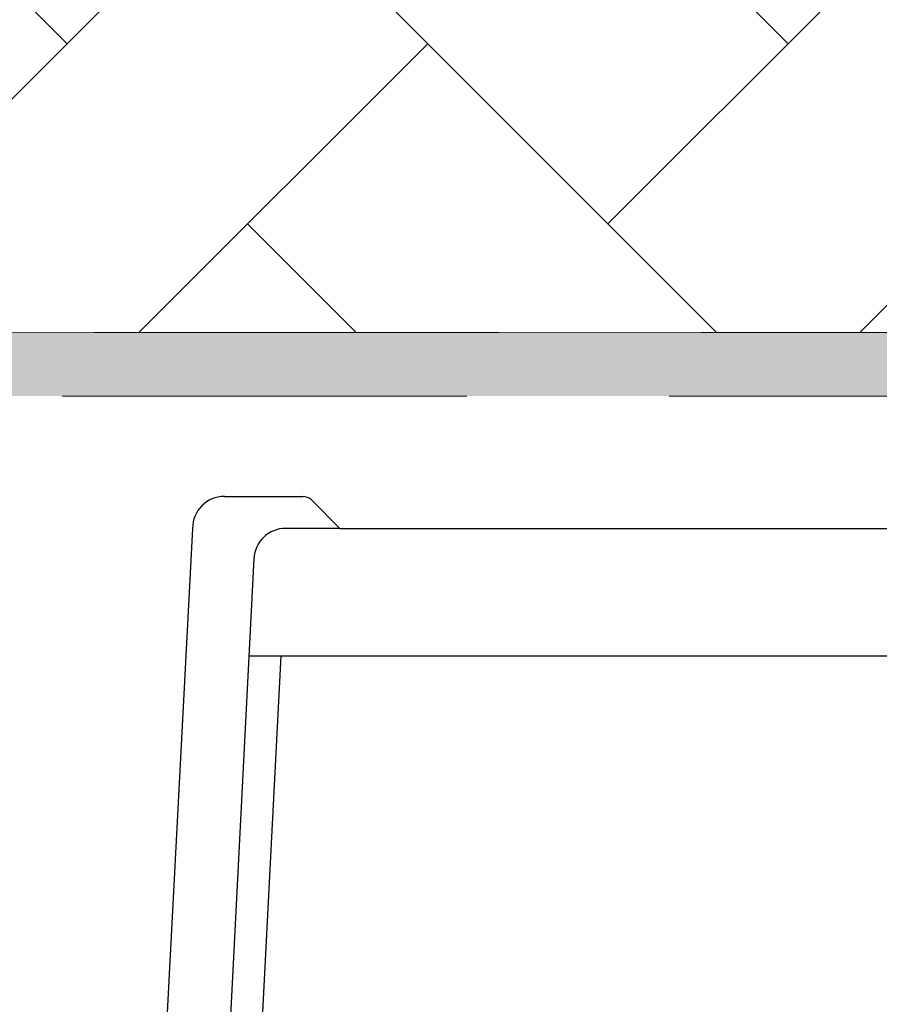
# Model space of a CAD drawing. Header units: millimetres. Extents: x 747415 to 1601423, y -236173 to 551995.
# Tile 24 of 256: x 931327 to 932676, y 7826 to 9372. Entities that reach past the tile are written whole.
import ezdxf

# ---------------------------------------------------------------- set-up
doc = ezdxf.new("R2010")
doc.units = ezdxf.units.MM
doc.header["$LTSCALE"] = 100
doc.header["$MEASUREMENT"] = 0
doc.linetypes.add('DASHED2', pattern=[9.525, 6.35, -3.175])
doc.layers.get('0').update_dxf_attribs({"linetype": 'CONTINUOUS', "lineweight": 0})
for name, color, linetype, lineweight in [('T--A9041_VERHARDING_Wegen', 21, 'CONTINUOUS', 0), ('T--L9042_BEPLANTING', 90, 'CONTINUOUS', 0), ('T--L9067_BEHEERVOORZIENING_Belijning', 7, 'DASHED2', 0)]:
    doc.layers.add(name, color=color, linetype=linetype, lineweight=lineweight)
doc.layers.add('T--A9072_BELIJNING', color=7, linetype='CONTINUOUS', lineweight=0, true_color=0xffffff)
doc.layers.add('T--L9041_VERHARDING_Wegen', color=7, linetype='CONTINUOUS')
doc.layers.add('T--L9082_INRICHTING_SPECIFIEK_Auto', color=8, linetype='CONTINUOUS')

# ---------------------------------------------------------------- blocks, each defined once
blk = doc.blocks.new('auto92')
for points in [[(-4850, 1000), (-4727.1, 1000)], [(-4713, 994.1), (-4668.8, 950), (-4753.8, 950)], [(-4900, 950), (-4950, 0), (-4900, -950)], [(-4668.8, 950), (-3020.2, 950)], [(-4803.7, 902.6), (-4850, 0), (-4800.2, -902.7)], [(-4811.5, 750), (-3550, 750), (-3510, 783.6)], [(-4761.4, 750), (-4800.1, -2.6)]]:
    blk.add_lwpolyline(points)
for centre, radius, start, end in [((-4850, 950), 50, 90, 180), ((-4727.1, 980), 20, 45, 90), ((-4753.8, 900), 50, 90, 177.0625)]:
    blk.add_arc(centre, radius, start, end)
blk = doc.blocks.new('9041_parkeerplaats_6000x2500_belijning')
at = {"layer": 'T--A9072_BELIJNING', "linetype": 'Continuous'}
h = blk.add_hatch(color=256, dxfattribs=at)
h.paths.add_polyline_path([(1150, -2950), (1150, 2950), (-1150, 2950), (-1150, -2950)], flags=16)
h.paths.add_polyline_path([(1250, -3000), (1250, 3000), (-1250, 3000), (-1250, -3000)])
at = {"layer": 'T--L9067_BEHEERVOORZIENING_Belijning'}
for points in [[(1250, -3000), (1250, 3000), (-1250, 3000), (-1250, -3000)], [(1150, -2950), (1150, 2950), (-1150, 2950), (-1150, -2950)]]:
    blk.add_lwpolyline(points, close=True, dxfattribs=at)
blk = doc.blocks.new('*U306')
at = {"layer": 'T--L9067_BEHEERVOORZIENING_Belijning', "linetype": 'Continuous', "rotation": 270}
blk.add_blockref('9041_parkeerplaats_6000x2500_belijning', (0, 0, -0.5), dxfattribs=at)
blk = doc.blocks.new('*U307')
at = {"layer": 'T--L9067_BEHEERVOORZIENING_Belijning', "color": 0, "linetype": 'ByBlock', "lineweight": -2, "transparency": 16777216}
blk.add_blockref('*U306', (12000, 0), dxfattribs=at)

msp = doc.modelspace()

# ---------------------------------------------------------------- hatches: boundary and pattern name
at = {"layer": 'T--A9041_VERHARDING_Wegen', "linetype": 'Continuous'}
h = msp.add_hatch(dxfattribs=at)
h.set_pattern_fill('AR-HBONE', color=256, scale=100, style=0)
h.paths.add_polyline_path([(948841.05, 8881.008), (948841.05, 12620.844), (916464.788, 12620.844), (915755.379, 8881.008)])
at = {"layer": 'T--L9042_BEPLANTING', "linetype": 'Continuous'}
h = msp.add_hatch(dxfattribs=at)
h.set_pattern_fill('GRASS', color=256, scale=1500)
h.paths.add_polyline_path([(920694.889, 43104.951), (919423.058, 43389.519), (919663.241, 44462.977), (920834.286, 44200.96), (920854.106, 44289.542), (911553.104, 53727.654), (907101.671, 58246.391), (906991.232, 58348.85, -1.02315222), (906776.086, 58557.812), (898746.213, 66722.213), (897908, 66189.5), (894729.901, 63976.966), (893482.951, 63356.733), (892236, 62736.5), (889636.259, 61298.747), (888428.879, 60798.373), (885691, 59567.5), (882511.819, 58193.213), (881169.461, 57090.189), (878449.993, 54926.973), (875696.457, 52807.135), (872909.545, 50731.213), (871727.289, 49870.83), (870089.955, 48699.731), (867238.399, 46713.204), (864355.591, 44772.135), (861442.256, 42877.016), (858499.128, 41028.326), (855526.946, 39226.534), (852526.456, 37472.096), (849498.415, 35765.457), (846443.582, 34107.05), (843362.726, 32497.295), (840256.623, 30936.601), (839530.122, 30585.893), (840912.01, 27502.757), (840976.783, 27531.267), (844195.577, 20218.302), (844027.811, 20144.459), (846245.82, 13423.487), (846596.639, 13577.9), (846659.606, 13387.099), (845157.962, 12726.152), (846474.404, 9735.191), (846670.754, 9289.082), (850502.865, 582.514), (854447.832, -7566.502), (857401.96, -14113.687), (857801.96, -15037.267), (858684.862, -16305.094), (859061.462, -16649.146), (859470.142, -16941.517), (859917.5, -17174.693), (860389.423, -17349.59), (860879.312, -17473.72), (861378.739, -17526.373), (861888.62, -17521.661), (862379.813, -17447.301), (866958.533, -16810.337), (873676.476, -16162.232), (880268.847, -15763.188), (887268.263, -15521.99), (894239.26, -15388.923), (901232.603, -15381.953), (932291.459, -15402.049), (933890.747, -15369.225), (935486.375, -15279.952), (937084.943, -15126.714), (938664.823, -14903.829), (940241.044, -14624.494), (942226.528, -14318.627), (944224.099, -14089.92), (946226.246, -13931.776), (948232.967, -13844.195), (948414.6, -13804.076), (948563.433, -13695.224), (948667.184, -13546.78), (948955.369, -12854.935), (949171.162, -12139.44), (949227.086, -11909.065), (949370.486, -11169.919), (949449.008, -10413.722), (949456.967, -9662.099), (949408.476, -8914.136), (948111.05, 3901.008), (947631.05, 3901.008), (947631.05, 3966.008), (944521.05, 3966.008), (944521.05, 3901.008), (944041.05, 3901.008), (944041.05, 3966.008), (941171.05, 3966.008), (941171.05, 3901.008), (940691.05, 3901.008), (940691.05, 3966.008), (937581.05, 3966.008), (937581.05, 3901.008), (937101.05, 3901.008), (937101.05, 3966.008), (933991.05, 3966.008), (933991.05, 3901.008), (933511.05, 3901.008), (933511.05, 3966.008), (930641.05, 3966.008), (930641.05, 3901.008), (930161.05, 3901.008), (930161.05, 3966.008), (927051.05, 3966.008), (927051.05, 3901.008), (926571.05, 3901.008), (926571.05, 3966.008), (923461.05, 3966.008), (923461.05, 3901.008), (922981.05, 3901.008), (922981.05, 3966.008), (920111.05, 3966.008), (920111.05, 3901.008), (919631.05, 3901.008), (919631.05, 3966.008), (916521.05, 3966.008), (916521.05, 3901.008), (916041.05, 3901.008), (916041.05, 3966.008), (912931.05, 3966.008), (912931.05, 3901.008), (912451.05, 3901.008), (912451.05, 4381.008)])
h.paths.add_polyline_path([(901357.835, 41519.972, -0.32659314), (907260.057, 41488.688), (907750.923, 41125.77, -0.31969847), (909549.802, 35610.67), (897623.84, -2461.312, -0.31830381), (893025.303, -5963.699), (870593.58, -6739.611, -0.31258463), (865802.917, -3659.83), (861101.696, 7663.472, -0.34763823), (862789.795, 13632.461)], flags=16)

# ---------------------------------------------------------------- linework, layer by layer
at = {"layer": 'T--A9041_VERHARDING_Wegen', "linetype": 'Continuous', "const_width": 1}
msp.add_lwpolyline([(948841.05, 8881.008), (948841.05, 12620.844), (916464.788, 12620.844), (915755.379, 8881.008)], close=True, dxfattribs=at)
at = {"layer": 'T--L9041_VERHARDING_Wegen', "const_width": 1}
msp.add_lwpolyline([(948111.05, 6381.008), (948841.05, 6381.008), (948841.05, 8881.008), (915755.379, 8881.008)], dxfattribs=at)

# ---------------------------------------------------------------- block references
at = {"layer": 'T--L9067_BEHEERVOORZIENING_Belijning', "linetype": 'Continuous'}
msp.add_blockref('*U307', (921841.05, 7631.008, 0.5), dxfattribs=at)
at = {"layer": 'T--L9082_INRICHTING_SPECIFIEK_Auto'}
msp.add_blockref('auto92', (936498, 7623.5), dxfattribs=at)

doc.saveas('drawing.dxf')
